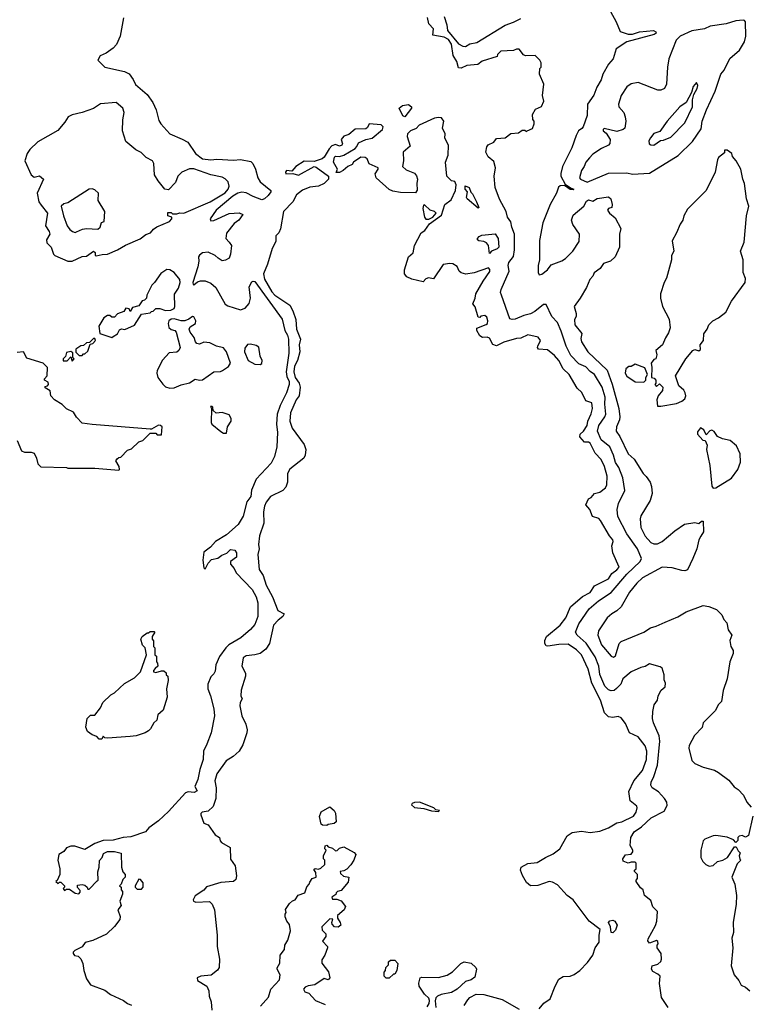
# Model space of a CAD drawing. Extents: x 1793424 to 1900092, y 321114 to 470632.
# Tile 177 of 256: x 1885014 to 1890171, y 383827 to 390781. Entities that reach past the tile are written whole.
import ezdxf

# ---------------------------------------------------------------- set-up
doc = ezdxf.new("R2010")
doc.units = 0

msp = doc.modelspace()

# ---------------------------------------------------------------- linework, layer by layer
at = {"layer": '0CON05XD'}
for points in [[(1885747.8, 390795), (1885723.6, 390665), (1885698.9, 390605), (1885675, 390580), (1885625.4, 390544.6), (1885583.8, 390525), (1885566.7, 390495), (1885615, 390446.2), (1885755, 390415.6), (1885787.6, 390397.6), (1885815, 390359.2), (1885832, 390322), (1885915, 390251.8), (1885954.6, 390195), (1885978.2, 390145), (1885997.7, 390067.7), (1886011.4, 390045), (1886075.3, 389975.3), (1886161.9, 389938.1), (1886201.9, 389915), (1886257.5, 389835), (1886305, 389798.8), (1886365, 389790), (1886406.1, 389796.1), (1886525, 389788.8), (1886575.6, 389794.4), (1886648.5, 389778.5), (1886661.4, 389765), (1886680, 389725), (1886696.7, 389665), (1886714, 389635), (1886788.8, 389575), (1886788.8, 389565), (1886769.8, 389540.2), (1886745, 389516.7), (1886725, 389509.6), (1886665, 389531.5), (1886615, 389558.9), (1886585, 389563.1), (1886555, 389555.5), (1886519.4, 389535), (1886402.5, 389435), (1886360, 389375), (1886365, 389360), (1886385, 389362.5), (1886495, 389412.5), (1886565, 389417.5), (1886590, 389405), (1886563.3, 389365), (1886528.8, 389341.2), (1886475, 389272.5), (1886471.2, 389235), (1886495, 389210), (1886510, 389185), (1886503.8, 389125), (1886495, 389097.5), (1886467.7, 389082.3), (1886445, 389078.8), (1886415.7, 389095.7), (1886395, 389116.2), (1886345, 389138), (1886305, 389133.3), (1886285, 389117.5), (1886277.5, 389105), (1886280, 389075), (1886272, 389035), (1886237.5, 388925), (1886240, 388910), (1886245, 388907.5), (1886270.8, 388929.2), (1886292.6, 388937.4), (1886325, 388935.4), (1886365, 388919.6), (1886400.1, 388890.1), (1886465, 388772.2), (1886485, 388759.1), (1886575, 388730.9), (1886606.9, 388743.1), (1886636.7, 388776.7), (1886645.5, 388814.5), (1886635.5, 388895), (1886655, 388929.4), (1886665, 388934.4), (1886675, 388931.1), (1886868.9, 388665), (1886888.9, 388585), (1886906.4, 388553.6), (1886913.3, 388525), (1886916.3, 388426.3), (1886896.5, 388295), (1886901.2, 388261.2), (1886918.2, 388225), (1886918.2, 388205), (1886898.6, 388145), (1886853.8, 388056.2), (1886833.3, 387995), (1886827.8, 387925), (1886835.6, 387865), (1886830.8, 387765), (1886813.9, 387696.1), (1886790.5, 387649.5), (1886685, 387536.7), (1886651.2, 387458.8), (1886646.6, 387413.4), (1886620, 387375), (1886594, 387275), (1886558.8, 387215), (1886475, 387143.3), (1886397.5, 387095), (1886362.5, 387055), (1886315, 387020), (1886309.2, 386965)], [(1889596.7, 383805), (1889550, 383875), (1889536.7, 383975), (1889540, 384025), (1889525, 384040), (1889488.3, 384058.3), (1889478.6, 384075), (1889485, 384100), (1889525, 384110), (1889545, 384130), (1889550, 384145), (1889547, 384187), (1889520, 384225), (1889520, 384245), (1889527.5, 384255), (1889525, 384270), (1889515, 384277.5), (1889465, 384260), (1889453.3, 384275), (1889455, 384290), (1889506.7, 384383.3), (1889517.5, 384415), (1889521.7, 384481.7), (1889490, 384515), (1889475, 384560), (1889430, 384595), (1889420, 384635), (1889400.7, 384650.7), (1889370, 384695), (1889370, 384705), (1889380, 384715), (1889380, 384745), (1889360, 384765), (1889360, 384775), (1889370, 384785), (1889370, 384825), (1889365, 384830), (1889335, 384830), (1889315, 384823.3), (1889278.3, 384838.3), (1889277.5, 384855), (1889295, 384882.5), (1889335, 384887.5), (1889347, 384903), (1889347.5, 384915), (1889328.3, 384948.3), (1889332.5, 385005), (1889357.5, 385045), (1889408.3, 385081.7), (1889476.7, 385145), (1889567.9, 385192.1), (1889589.2, 385230.8), (1889588, 385255), (1889571.1, 385281.1), (1889527.9, 385327.9), (1889483.3, 385355), (1889473.8, 385375), (1889476.2, 385395), (1889497.1, 385435), (1889522.9, 385515), (1889539.4, 385685), (1889533.2, 385723.2), (1889493.3, 385815), (1889487.5, 385845), (1889490, 385895), (1889498.3, 385941.7), (1889522.5, 385975), (1889527.5, 386005), (1889547.5, 386045), (1889575, 386070), (1889577.5, 386095), (1889568.3, 386118.3), (1889570, 386155), (1889555, 386200), (1889541.7, 386211.7), (1889465, 386232.5), (1889435, 386213.3), (1889405, 386206.2), (1889336.2, 386175), (1889278, 386125), (1889261.7, 386088.3), (1889232.7, 386057.3), (1889215, 386043.8), (1889195, 386040), (1889175, 386047.5), (1889149.4, 386075), (1889115.3, 386155.3), (1889106.4, 386215), (1889081.5, 386281.5), (1889017.6, 386377.6), (1888952.9, 386435), (1888941.9, 386455), (1888965.6, 386515), (1889039.1, 386620.9), (1889105, 386677.5), (1889194.2, 386735), (1889305, 386864.4), (1889399.2, 386955), (1889408, 386975), (1889379.4, 387045), (1889305, 387149.2), (1889242.2, 387272.2), (1889237.6, 387322.4), (1889246.7, 387363.3), (1889290, 387455), (1889277.1, 387545), (1889248.4, 387618.4), (1889223.9, 387653.9), (1889210.5, 387705), (1889184.4, 387764.4), (1889124.7, 387814.7), (1889098.9, 387875), (1889107.1, 387915), (1889150, 387975), (1889156.7, 387995), (1889149.6, 388065), (1889152.9, 388115), (1889131.2, 388185), (1889076.9, 388275), (1889045, 388295.5), (1889015, 388330), (1888965, 388350.6), (1888908.9, 388408.9), (1888876.9, 388475), (1888842.1, 388582.1), (1888815, 388642), (1888774.2, 388685), (1888735, 388770), (1888715, 388768.8), (1888655, 388719.2), (1888625, 388702.9), (1888577.6, 388692.4), (1888515, 388666), (1888495, 388663.8), (1888479.3, 388669.3), (1888418.6, 388835), (1888412.9, 388855), (1888415.8, 388875), (1888472.7, 389005), (1888466.9, 389045), (1888470, 389065), (1888505, 389107.5), (1888511.8, 389155), (1888511.8, 389265), (1888492.2, 389315), (1888484.3, 389354.3), (1888462.5, 389385), (1888452.9, 389425), (1888405, 389512.5), (1888374.2, 389595), (1888367.1, 389675), (1888376.2, 389735), (1888365, 389780), (1888325, 389813.3), (1888308.8, 389845), (1888316.1, 389883.9), (1888325, 389896.7), (1888365, 389916.7), (1888385, 389942.5), (1888445, 389946.2), (1888485, 389976.7), (1888539.3, 389980.7), (1888565, 390000), (1888585, 390000), (1888595, 389990), (1888600, 389995), (1888638.3, 390011.7), (1888650, 390045), (1888650, 390065), (1888640, 390075), (1888638.3, 390111.7), (1888660.7, 390149.3), (1888703, 390167), (1888717.5, 390205), (1888710, 390245), (1888717.5, 390325), (1888687.5, 390395), (1888690, 390435), (1888700, 390445), (1888700, 390475), (1888690, 390495), (1888657, 390527), (1888590, 390525), (1888573.6, 390533.6), (1888545, 390572.5), (1888525, 390572.5), (1888505, 390562.5), (1888415, 390557.5), (1888390, 390535), (1888388.3, 390521.7), (1888282.1, 390487.9), (1888252.5, 390465), (1888173.9, 390456.1), (1888135, 390437.5), (1888115, 390440), (1888104, 390485), (1888078.8, 390528.8), (1888065, 390608.6), (1888045, 390641.3), (1888015, 390656.2), (1887935, 390672.5), (1887937.5, 390715), (1887905, 390751.2), (1887897.2, 390797.2)], [(1888014.4, 390804.4), (1888033.1, 390745), (1888038.1, 390705), (1888115, 390609.2), (1888145, 390593.5), (1888165, 390590.6), (1888195, 390610), (1888245, 390620.6), (1888445, 390741.4), (1888505, 390762.9), (1888555, 390790)], [(1889189.1, 390839.1), (1889228.6, 390765), (1889257.5, 390697.5), (1889315, 390679.6), (1889345, 390678), (1889394.2, 390695.8), (1889493.9, 390703.9), (1889510, 390695), (1889513.3, 390685), (1889497.5, 390675), (1889305, 390624.7), (1889228.8, 390575), (1889208.8, 390505), (1889175, 390466.7), (1889136, 390395), (1889123.8, 390355), (1889093.3, 390305), (1889071.2, 390248.8), (1889026.7, 390185), (1889023.8, 390105), (1888996.7, 390025), (1888987.1, 390012.9), (1888963.8, 389995), (1888946.6, 389963.4), (1888917.5, 389875), (1888850.6, 389745), (1888838.2, 389695), (1888838.5, 389675), (1888869.3, 389619.3), (1888910.5, 389590.5), (1888930, 389585), (1888925, 389580), (1888905, 389582), (1888865, 389610), (1888835, 389607.8), (1888822.1, 389597.9), (1888808.8, 389555), (1888764.1, 389475.9), (1888712.1, 389345), (1888688.3, 389221.7), (1888686.7, 389085), (1888677.5, 389045), (1888677.5, 388995), (1888685, 388980), (1888705, 388983.3), (1888745, 389013.3), (1888771.2, 389048.8), (1888845, 389078), (1888871.2, 389095), (1888923.4, 389146.6), (1888968.8, 389215), (1888971.2, 389265), (1888924, 389335), (1888914.2, 389365), (1888925, 389400), (1889001.2, 389465), (1889020.7, 389499.3), (1889035, 389507.5), (1889065, 389500), (1889095, 389517.5), (1889175, 389530), (1889192.5, 389515), (1889202.5, 389475), (1889200, 389455), (1889175, 389447.5), (1889167.5, 389435), (1889182.5, 389415), (1889222.3, 389382.3), (1889262.5, 389305), (1889253.3, 389265), (1889253.3, 389175), (1889222.5, 389105), (1889190, 389075), (1889140.7, 389059.3), (1889116.4, 389023.6), (1889075, 388992.5), (1889065, 388970), (1889043.8, 388946.2), (1889020.7, 388889.3), (1888976.1, 388813.9), (1888933.3, 388755), (1888946.7, 388705), (1888946.2, 388685), (1888936.2, 388663.8), (1888936.4, 388625), (1888986.2, 388565), (1888981.1, 388528.9), (1888985.6, 388505), (1889029.2, 388435), (1889165.5, 388305), (1889202.5, 388207.5), (1889249.1, 388035), (1889256.5, 387975), (1889254.4, 387955), (1889232.5, 387905), (1889230, 387875), (1889256.2, 387836.2), (1889315, 387713.8), (1889356.8, 387676.8), (1889420, 387575), (1889442.5, 387555), (1889470, 387515), (1889478.8, 387485), (1889483.8, 387435), (1889471.2, 387385), (1889405, 387276.7), (1889399.2, 387255), (1889404.3, 387195), (1889435, 387133.8), (1889475, 387088), (1889495, 387079.2), (1889521.2, 387078.8), (1889555, 387096), (1889645, 387171.2), (1889713, 387217), (1889785, 387230), (1889815, 387222.5), (1889831.7, 387238.3), (1889845, 387240), (1889846.2, 387165), (1889827.1, 387132.9)], [(1889025, 389632.5), (1889175, 389697.1), (1889305, 389699.4), (1889345, 389690.8), (1889464.3, 389695.7), (1889667.8, 389822.2), (1889768.5, 389921.5), (1889830, 390010), (1889837.5, 390065), (1889867.1, 390145), (1889930, 390275), (1889970.6, 390395), (1889992.5, 390425), (1890034.2, 390505.8), (1890102.5, 390565), (1890136.4, 390623.6), (1890146.2, 390665), (1890144, 390765), (1890136.7, 390775), (1890126.9, 390776.9), (1890075, 390773.3), (1890008.1, 390751.9), (1889895, 390734.8), (1889855, 390715.2), (1889765, 390702.6), (1889681.4, 390665), (1889653.3, 390635), (1889602, 390505), (1889592, 390445), (1889586.2, 390325), (1889572.5, 390295), (1889545, 390283.3), (1889525, 390283.8), (1889385, 390336.7), (1889335, 390326.7), (1889305, 390306.2), (1889266.2, 390245), (1889246, 390185), (1889248.8, 390165), (1889284, 390125), (1889294, 390095), (1889298, 390065), (1889292, 390015), (1889280, 390005), (1889235, 389990), (1889145, 390013.3), (1889136.7, 390005), (1889138.8, 389995), (1889158.6, 389978.6), (1889188, 389935), (1889184.2, 389905.8), (1889175, 389894), (1889125, 389870.8), (1889065, 389831.2), (1889041.2, 389805), (1889014.2, 389775), (1889004.2, 389745), (1888984.2, 389715), (1888970.8, 389665), (1888978.8, 389655), (1889025, 389632.5)], [(1889495, 389894.2), (1889543, 389927), (1889565, 389930), (1889615, 389952), (1889715, 390053.3), (1889769.2, 390165), (1889770, 390215), (1889778.3, 390251.7), (1889802.5, 390295), (1889806.7, 390315), (1889798.3, 390338.3), (1889775, 390310), (1889762.5, 390267.5), (1889723.3, 390195), (1889680, 390165), (1889590, 390065), (1889539.3, 389990.7), (1889495, 389977.5), (1889472.7, 389947.3), (1889461.2, 389925), (1889463.8, 389905), (1889475, 389896.2), (1889495, 389894.2)], [(1885385, 389074.6), (1885455, 389108), (1885485, 389110), (1885535, 389146.7), (1885547, 389137), (1885548.3, 389118.3), (1885555, 389112.5), (1885596.4, 389123.6), (1885635, 389126), (1885705, 389154.4), (1885762, 389188), (1885865, 389234.3), (1885905, 389263.3), (1885937.5, 389275), (1885958.8, 389301.2), (1885983, 389317), (1886072.5, 389355), (1886090, 389375), (1886090, 389385), (1886060, 389395), (1886061.7, 389418.3), (1886085, 389420), (1886095, 389410), (1886125, 389410), (1886145, 389417.5), (1886175, 389413.3), (1886360.8, 389495), (1886465, 389557.8), (1886486.9, 389585), (1886494, 389605), (1886486.7, 389635), (1886465, 389656.7), (1886445, 389668.8), (1886365.9, 389685.9), (1886245, 389727.5), (1886215, 389727.5), (1886160, 389705), (1886132.5, 389675), (1886115, 389630), (1886065, 389580), (1886040, 389585), (1885991.7, 389641.7), (1885967.5, 389685), (1885962.5, 389765), (1885952.5, 389785), (1885907, 389807), (1885873, 389843), (1885835, 389862.5), (1885765, 389920), (1885740, 389995), (1885743, 390073), (1885753.3, 390125), (1885742.5, 390155), (1885695, 390196.7), (1885585, 390186.2), (1885535.8, 390154.2), (1885455.8, 390124.2), (1885385, 390109.2), (1885356.2, 390095), (1885333, 390057), (1885282.7, 389997.3), (1885141.7, 389918.3), (1885085, 389863.3), (1885066.2, 389835), (1885050, 389785), (1885094.2, 389684.2), (1885115, 389668.8), (1885155, 389677.5), (1885183.3, 389655), (1885138.1, 389555), (1885150, 389495), (1885165, 389470), (1885209.4, 389415), (1885196.7, 389325), (1885222.5, 389285), (1885226.4, 389265), (1885204.3, 389225), (1885204.6, 389204.6), (1885235.8, 389175), (1885252.9, 389125), (1885262.5, 389115), (1885355, 389075.4), (1885385, 389074.6)], [(1887735, 390093.8), (1887721.7, 390101.7), (1887695.8, 390155), (1887720, 390175), (1887762.3, 390182.3), (1887782.5, 390165), (1887782.5, 390155), (1887735, 390093.8)], [(1888290, 388935), (1888337, 389003), (1888337, 389017), (1888328.3, 389028.3), (1888225, 388993.3), (1888166.4, 388983.6), (1888133.9, 388993.9), (1888120, 389005), (1888105, 389036.7), (1888075, 389056.2), (1888055, 389060), (1888007, 389053), (1887938.3, 388951.7), (1887903, 388957), (1887885, 388950), (1887865, 388930), (1887785, 388947.5), (1887750, 388965), (1887732.5, 388985), (1887733.8, 389015), (1887762.5, 389105), (1887793.8, 389135), (1887804, 389185), (1887852.5, 389275), (1887878.3, 389291.7), (1887910.7, 389339.3), (1887995, 389400), (1888018.8, 389475), (1888062.5, 389507.5), (1888093.3, 389575), (1888100, 389615), (1888088.3, 389638.3), (1888065, 389642.5), (1888032.5, 389675), (1888023.8, 389775), (1888042.5, 389825), (1888045.3, 389895), (1888018.8, 389945), (1888021.1, 389975), (1888001.1, 390015), (1888012.5, 390065), (1887995, 390086.7), (1887975, 390090), (1887945, 390086.4), (1887837.1, 390035), (1887815, 390013.1), (1887775, 389995.5), (1887754.5, 389975), (1887752.7, 389955), (1887773, 389887), (1887723.3, 389845), (1887726, 389785), (1887718.8, 389745), (1887745, 389721.2), (1887805, 389696.7), (1887817.7, 389677.7), (1887826.7, 389655), (1887820, 389625), (1887823, 389577), (1887811.7, 389558.3), (1887705, 389560), (1887650.7, 389570.7), (1887625, 389582.5), (1887532.5, 389665), (1887527, 389693), (1887547.5, 389725), (1887547.5, 389735), (1887483.6, 389763.6), (1887469.2, 389799.2), (1887456.6, 389806.6), (1887425, 389808.8), (1887374, 389775), (1887363, 389757), (1887332.9, 389745), (1887300, 389715), (1887275, 389701.2), (1887250.7, 389700.7), (1887260.8, 389725), (1887231.1, 389775), (1887239.2, 389810.8), (1887245, 389816.7), (1887275.4, 389815.4), (1887304.3, 389825), (1887385, 389871.6), (1887395.7, 389884.3), (1887409.7, 389910.3), (1887460, 389935), (1887505, 389943.5), (1887577.5, 390005), (1887582.5, 390025), (1887567.7, 390037.7), (1887485, 390045.4), (1887471.5, 390018.5), (1887460.2, 390009.8), (1887385, 390007.3), (1887341, 389969), (1887305, 389959.1), (1887286.2, 389935), (1887296, 389905), (1887290.9, 389895), (1887275, 389888), (1887245, 389899.1), (1887220.5, 389889.5), (1887200.2, 389869.8), (1887165, 389810), (1887152, 389798), (1887095, 389780), (1887025, 389782.1), (1886965, 389743.1), (1886937.9, 389712.1), (1886900, 389715), (1886892.2, 389705), (1886895, 389692.5), (1886945, 389693.5), (1886985, 389682.1), (1887095, 389744.4), (1887109.5, 389739.5), (1887197.5, 389675), (1887196.2, 389655), (1887166.7, 389625), (1887125, 389604.2), (1887065, 389597.1), (1887013.9, 389576.1), (1886971.1, 389545), (1886945.4, 389494.6), (1886879.5, 389425), (1886857.3, 389302.7), (1886845, 389276.2), (1886823.3, 389255), (1886824, 389215), (1886798, 389165), (1886765.6, 389055), (1886737.7, 388985), (1886745, 388949.2), (1886795, 388858.9), (1886818.1, 388835), (1886923.7, 388763.7), (1886945, 388723.8), (1886964.6, 388664.6), (1886971.2, 388595), (1886998.9, 388525), (1886990, 388485), (1886993.5, 388435), (1886977.5, 388375), (1886956.2, 388335), (1886952.1, 388295), (1886961.9, 388255), (1886988.5, 388215), (1886995.5, 388185), (1886988.5, 388125), (1886968.9, 388095), (1886927.5, 388005), (1886922.5, 387945), (1886938.9, 387895), (1887025, 387781.2), (1887035.5, 387745), (1887032.2, 387705), (1887021.1, 387685), (1886923, 387607), (1886907.3, 387575), (1886905.6, 387514.4), (1886895, 387480), (1886874.1, 387455.9), (1886785.7, 387414.3), (1886756.6, 387373.4), (1886744.4, 387345), (1886738, 387305), (1886740, 387225), (1886708.6, 387135), (1886702.5, 387075), (1886706, 387045), (1886696.1, 387003.9), (1886707.1, 386897.1), (1886735.9, 386855.9), (1886755, 386786.7), (1886801.4, 386705), (1886839.1, 386609.1), (1886882, 386585), (1886874.2, 386565), (1886840.2, 386539.8), (1886808, 386505), (1886778.8, 386375), (1886753.3, 386335), (1886714.4, 386305.6), (1886675, 386294.4), (1886615, 386289.2), (1886594.4, 386275), (1886584.5, 386215), (1886609.4, 386165), (1886610.6, 386145), (1886578.5, 386045), (1886576.5, 386006.5), (1886586.7, 385985), (1886572.2, 385957.8), (1886570, 385935), (1886583.5, 385863.5), (1886611.2, 385805), (1886621.2, 385765), (1886618.8, 385745), (1886590.3, 385659.7), (1886565.8, 385615), (1886522.4, 385577.6), (1886472.4, 385547.6), (1886407.5, 385455), (1886392.7, 385405), (1886403, 385355), (1886399.3, 385280.7), (1886380.4, 385225), (1886345, 385191.8), (1886304, 385185), (1886294.3, 385175), (1886294.3, 385165), (1886316.2, 385106.2), (1886345, 385094.4), (1886395.1, 385025.1), (1886425.8, 385005.8), (1886431.9, 384981.9), (1886441.1, 384971.1), (1886502.1, 384935), (1886502.8, 384852.8), (1886536.8, 384805), (1886545.4, 384735), (1886540.7, 384709.3), (1886525, 384694), (1886435, 384687.5), (1886335, 384657.5), (1886316.4, 384633.6), (1886255, 384592.5), (1886240, 384565), (1886242.5, 384555), (1886259.5, 384549.5), (1886355, 384554.4), (1886374.5, 384535), (1886390.4, 384495), (1886410.4, 384315), (1886410.3, 384235), (1886426.9, 384145), (1886422.8, 384087.2), (1886411.9, 384068.1), (1886367.2, 384032.8), (1886294.1, 384025.9), (1886267.5, 384015), (1886270, 383995), (1886336.4, 383956.4), (1886351.7, 383921.7), (1886352.5, 383885), (1886367.5, 383845), (1886372.5, 383785)], [(1889521.7, 388051.7), (1889545, 388052.5), (1889655, 388070), (1889693.6, 388086.4), (1889716.1, 388103.9), (1889722.5, 388125), (1889717.5, 388145), (1889707.5, 388165), (1889672.5, 388195), (1889650, 388265), (1889722.5, 388385), (1889772.5, 388445), (1889785, 388452.5), (1889815, 388443.3), (1889825, 388452.5), (1889822.5, 388485), (1889848, 388515), (1889848.3, 388561.7), (1889873.3, 388595), (1889883.8, 388625), (1889913.3, 388655), (1889954, 388676), (1890003.9, 388716.1), (1890045, 388793.3), (1890142.5, 388925), (1890143, 388953), (1890126.7, 388995), (1890127.5, 389085), (1890108.8, 389145), (1890135, 389210), (1890152, 389395), (1890167.5, 389465), (1890150, 389515), (1890135.8, 389625), (1890124.2, 389655), (1890111.2, 389725), (1890077.5, 389785), (1890052.5, 389815), (1890047.5, 389835), (1890015, 389860), (1889995, 389860), (1889995, 389840), (1889953.6, 389806.4), (1889945, 389790), (1889928.8, 389705), (1889866.2, 389575), (1889735, 389442.5), (1889707.5, 389395), (1889700, 389365), (1889682.3, 389337.7), (1889656.7, 389275), (1889625, 389220), (1889637.5, 389145), (1889620, 389115), (1889620, 389085), (1889586.2, 388955), (1889568.8, 388925), (1889543.3, 388845), (1889543.3, 388815), (1889556.7, 388755), (1889603.3, 388665), (1889612.5, 388605), (1889600.7, 388569.3), (1889577.5, 388535), (1889557.5, 388485), (1889510, 388445), (1889517.5, 388415), (1889510, 388385), (1889495, 388380), (1889477.5, 388355), (1889482.5, 388325), (1889480, 388255), (1889498.3, 388248.3), (1889510, 388235), (1889510, 388215), (1889502.5, 388205), (1889515, 388190), (1889535, 388210), (1889555, 388190), (1889560, 388185), (1889557, 388163), (1889527.5, 388125), (1889517.5, 388095), (1889521.7, 388051.7)], [(1888255, 389450), (1888177.5, 389515), (1888172.5, 389525), (1888180, 389565), (1888163, 389583), (1888161.7, 389608.3), (1888190, 389595), (1888201.7, 389561.7), (1888215, 389550), (1888243.3, 389495), (1888260, 389455), (1888255, 389450)], [(1885405, 389278.8), (1885415, 389282), (1885457.9, 389302.1), (1885485, 389307.1), (1885565, 389301.2), (1885582.5, 389315), (1885591.7, 389348.3), (1885610, 389355), (1885616.7, 389425), (1885567.5, 389505), (1885570, 389555), (1885545, 389578), (1885525, 389585.8), (1885505, 389583.8), (1885355, 389486.7), (1885325, 389480), (1885306.7, 389463.3), (1885322.5, 389395), (1885350, 389325), (1885368.3, 389298.3), (1885387.5, 389285), (1885405, 389278.8)], [(1887905, 389372.5), (1887933, 389387), (1887957.5, 389415), (1887946.1, 389426.1), (1887915, 389436.7), (1887875, 389472.5), (1887868.3, 389471.7), (1887863.6, 389446.4), (1887876.1, 389386.1), (1887885, 389372.5), (1887905, 389372.5)], [(1888335, 389130), (1888326.2, 389185), (1888313.9, 389203.9), (1888295, 389213.3), (1888258.3, 389218.3), (1888250, 389225), (1888250, 389235), (1888260.7, 389249.3), (1888280.7, 389259.3), (1888375, 389267.5), (1888395.8, 389235), (1888400, 389175), (1888388.1, 389161.9), (1888347.5, 389145), (1888335, 389130)], [(1885665, 388537.5), (1885675, 388542.5), (1885705, 388562.5), (1885720, 388590), (1885733, 388597), (1885756.4, 388593.6), (1885825, 388622.5), (1885875, 388700), (1885935, 388710), (1885945, 388720), (1885958.3, 388721.7), (1885975, 388740), (1886005, 388740), (1886045, 388727.5), (1886081.7, 388728.3), (1886105, 388740), (1886110, 388755), (1886108.3, 388841.7), (1886135.5, 388885), (1886147.8, 388925), (1886145, 388946.2), (1886105, 388996), (1886075, 389013.3), (1886055, 389017.5), (1886010.7, 388989.3), (1885967.5, 388925), (1885947.5, 388905), (1885912.5, 388835), (1885910, 388815), (1885895, 388800), (1885880, 388795), (1885855, 388760), (1885811.7, 388748.3), (1885795, 388720), (1885788.3, 388738.3), (1885765, 388742.5), (1885749.3, 388720.7), (1885705, 388702.5), (1885685, 388680), (1885665, 388680), (1885651.7, 388691.7), (1885635, 388692.5), (1885607.5, 388675), (1885573, 388617), (1885580, 388565), (1885665, 388537.5)], [(1888685, 383796.2), (1888718.8, 383835), (1888764.2, 383865), (1888798.6, 383955), (1888825, 384004.2), (1888855, 384022.9), (1888905, 384025.6), (1888933.1, 384036.9), (1888973.8, 384066.2), (1889026.6, 384123.4), (1889065.5, 384174.5), (1889081.2, 384225), (1889110.6, 384265), (1889109.2, 384315), (1889115.8, 384355), (1889038.9, 384415), (1888925, 384564.4), (1888883.1, 384595), (1888815, 384671.1), (1888779.4, 384689.4), (1888755, 384694.4), (1888675, 384665.6), (1888623.1, 384663.1), (1888595, 384688), (1888566.9, 384736.9), (1888553.3, 384775), (1888559.4, 384795), (1888605, 384821.8), (1888670.9, 384829.1), (1888730.8, 384865), (1888785, 384888.8), (1888832.1, 384925), (1888884, 385016), (1888918.6, 385041.4), (1888985, 385050.8), (1889045, 385040), (1889115, 385050.4), (1889175.6, 385074.4), (1889235, 385108.9), (1889268.8, 385115), (1889351.2, 385155), (1889372, 385185), (1889378, 385215), (1889375, 385226.2), (1889328.1, 385265), (1889319.6, 385330.4), (1889355.6, 385405), (1889415, 385477.5), (1889444.4, 385555), (1889447.3, 385615), (1889433.8, 385653.8), (1889385, 385715.6), (1889324.6, 385744.6), (1889295, 385811.2), (1889265, 385851.2), (1889245, 385860), (1889205, 385853.1), (1889176.4, 385856.4), (1889146.5, 385885), (1889119.1, 385975), (1889058.5, 386095), (1889032.5, 386195), (1888985.8, 386295), (1888949.9, 386329.9), (1888890, 386370), (1888825, 386369.1), (1888746.9, 386356.9), (1888735, 386360), (1888726, 386375), (1888725.9, 386395.9), (1888737.5, 386425), (1888835, 386504.3), (1888873, 386557), (1888907.1, 386635), (1888992.7, 386707.3), (1889045, 386734.4), (1889077.4, 386782.6), (1889175, 386832.9), (1889200, 386870), (1889234.2, 386895), (1889250, 386915), (1889205.8, 387015), (1889198, 387065), (1889209.2, 387095), (1889206.8, 387106.8), (1889182, 387135), (1889120, 387245), (1889107.1, 387257.1), (1889063.2, 387273.2), (1889042.8, 387322.8), (1889014.3, 387355), (1889035, 387397.5), (1889054, 387406), (1889075.8, 387434.2), (1889115, 387443.3), (1889154.2, 387475.8), (1889164.1, 387495.9), (1889165, 387557.5), (1889146.7, 387625), (1889124.3, 387675), (1889080.2, 387720.2), (1889045, 387790), (1889035, 387797.5), (1889005, 387797.1), (1888972, 387835), (1888976, 387854), (1889000, 387875), (1889025.6, 387914.4), (1889029.4, 387945), (1889052.2, 387997.8), (1889061.4, 388035), (1889058, 388075), (1889015, 388090), (1888988.1, 388148.1), (1888955, 388178.1), (1888896.7, 388275), (1888855.7, 388315.7), (1888825.6, 388375), (1888795, 388410), (1888745, 388449.2), (1888681.2, 388455), (1888673.8, 388465), (1888676, 388475), (1888696, 388515), (1888679.1, 388539.1), (1888605, 388555.6), (1888555, 388531.5), (1888525, 388529.6), (1888435, 388502.5), (1888385, 388478), (1888357.1, 388487.1), (1888335, 388531.2), (1888317.7, 388537.7), (1888285, 388537.1), (1888265, 388548), (1888245.7, 388585), (1888245, 388602.5), (1888312, 388628), (1888320, 388635), (1888323.8, 388655), (1888315, 388680), (1888301.7, 388691.7), (1888273.8, 388686.2), (1888265, 388677.5), (1888255, 388680), (1888232, 388752), (1888217.5, 388775), (1888233.3, 388815), (1888236.7, 388845), (1888290, 388935)], [(1886075, 388177.5), (1886105, 388181.4), (1886155, 388202.9), (1886214.4, 388215.6), (1886255, 388242.5), (1886285, 388234.4), (1886305, 388238.2), (1886385, 388294.6), (1886433.3, 388296.7), (1886447, 388303), (1886488.8, 388331.2), (1886503.5, 388355), (1886475, 388436.2), (1886455, 388464.2), (1886405, 388474.2), (1886358.3, 388498.3), (1886315, 388502.2), (1886285, 388488.2), (1886265.7, 388495), (1886256.9, 388505), (1886246.3, 388536.3), (1886217.9, 388575), (1886210.9, 388595), (1886219.1, 388610.9), (1886256.9, 388635), (1886258.2, 388655), (1886245, 388681.2), (1886234.2, 388685.8), (1886208.8, 388665), (1886180, 388655), (1886155, 388653.1), (1886105, 388668.8), (1886084.1, 388665.9), (1886068.8, 388655), (1886064.2, 388635), (1886068.1, 388608.1), (1886083.5, 388593.5), (1886110, 388585), (1886120.8, 388575), (1886147.5, 388465), (1886138.5, 388445), (1886125, 388433.8), (1886071.1, 388428.9), (1886023.9, 388376.1), (1885986.6, 388303.4), (1885982.9, 388285), (1885990.8, 388255), (1886025, 388206.2), (1886045, 388188), (1886075, 388177.5)], [(1885455, 388410), (1885465, 388420), (1885475, 388420), (1885495, 388440), (1885511.7, 388488.3), (1885530, 388495), (1885550, 388515), (1885545, 388530), (1885535, 388530), (1885508.3, 388501.7), (1885485, 388497.5), (1885465, 388480), (1885445, 388477.5), (1885410, 388455), (1885411.7, 388431.7), (1885435, 388410), (1885455, 388410)], [(1885715, 387600), (1885720, 387605), (1885717.5, 387625), (1885692.5, 387665), (1885701.7, 387678.3), (1885715, 387690), (1885728.3, 387691.7), (1885775, 387740), (1885805, 387750), (1885855, 387800), (1885885, 387810), (1885935, 387860), (1885975, 387860), (1885985, 387850), (1886015, 387850), (1886020, 387905), (1886010, 387915), (1885995, 387917.5), (1885945, 387890), (1885935, 387890), (1885525, 387922.2), (1885455, 387932.5), (1885415, 387973.8), (1885395, 388010), (1885345, 388033.3), (1885315, 388064), (1885260, 388095), (1885233.3, 388125), (1885229.4, 388159.4), (1885195, 388180), (1885195, 388190), (1885210, 388195), (1885217.5, 388205), (1885215, 388220), (1885190, 388235), (1885190, 388245), (1885207.5, 388265), (1885210, 388325), (1885180, 388355), (1885065, 388390), (1885040, 388435), (1884995, 388430)], [(1885385, 388370), (1885400, 388385), (1885390, 388395), (1885388.3, 388428.3), (1885375, 388437.5), (1885345, 388430), (1885338.3, 388401.7), (1885320, 388385), (1885321.7, 388371.7), (1885348.3, 388371.7), (1885375, 388400), (1885385, 388370)], [(1886713.4, 388346.6), (1886725, 388352.5), (1886728.2, 388375), (1886712.5, 388405), (1886705, 388467.5), (1886685, 388480), (1886645, 388490), (1886625, 388487.5), (1886605, 388460), (1886603.9, 388436.1), (1886629.2, 388375), (1886675, 388349.1), (1886713.4, 388346.6)], [(1889425, 388220), (1889440, 388235), (1889440, 388255), (1889450, 388275), (1889433, 388323), (1889365, 388347.5), (1889335, 388332.5), (1889318.3, 388331.7), (1889297.5, 388315), (1889293.3, 388285), (1889305, 388263.3), (1889363, 388223), (1889425, 388220)], [(1886475, 387860), (1886482.5, 387905), (1886507.5, 387945), (1886507.5, 387965), (1886495, 387990), (1886445, 388007.5), (1886403, 388003), (1886381.7, 388021.7), (1886380, 388045), (1886375, 388050), (1886361.7, 388048.3), (1886370, 388035), (1886367.5, 387935), (1886372.5, 387925), (1886435, 387872.5), (1886455, 387860), (1886475, 387860)], [(1889915, 387472), (1889935, 387474.2), (1890045, 387544), (1890090, 387605), (1890109.4, 387655), (1890106.7, 387715), (1890081.3, 387771.3), (1890035, 387808.6), (1889981.2, 387821.2), (1889946.4, 387836.4), (1889923, 387873), (1889905, 387882.5), (1889891.7, 387878.3), (1889865, 387850), (1889850, 387885), (1889825, 387897.5), (1889805, 387870), (1889803.9, 387853.9), (1889841.7, 387811.7), (1889858.3, 387808.3), (1889872.5, 387775), (1889868.8, 387745), (1889892, 387632), (1889905, 387487.5), (1889915, 387472)], [(1884995, 387810), (1885027, 387737), (1885047, 387727), (1885095, 387726.7), (1885115, 387720), (1885132.5, 387685), (1885143, 387643), (1885163, 387623), (1885345, 387617.5), (1885355, 387612.5), (1885545, 387612.5), (1885715, 387600)], [(1889827.1, 387132.9), (1889813, 387107), (1889798.8, 387045), (1889772, 386975), (1889735, 386896.7), (1889715, 386888.8), (1889695, 386890), (1889625, 386910.8), (1889555, 386914.3), (1889415, 386840), (1889375, 386802.5), (1889325, 386737.5), (1889265, 386634.2), (1889235, 386605.7), (1889198.8, 386585), (1889165, 386556.2), (1889103.8, 386465), (1889100, 386435), (1889125.7, 386365), (1889193.8, 386285), (1889210.7, 386279.3), (1889225, 386287.5), (1889251.2, 386375), (1889265, 386390), (1889424.3, 386455.7), (1889473.2, 386486.8), (1889513, 386497), (1889576.7, 386526.7), (1889665, 386564.2), (1889725, 386598), (1889845, 386643.3), (1889885, 386636.7), (1889940, 386615), (1889977.3, 386577.3), (1889991.2, 386545), (1890011.7, 386521.7), (1890022.3, 386472.3), (1890046.2, 386435), (1890033.6, 386396.4), (1890041.2, 386355), (1890056.1, 386326.1), (1890056.2, 386305), (1890033.3, 386245), (1890013.3, 386125), (1889987.1, 386042.9), (1889973.9, 385966.1), (1889953.3, 385945), (1889929.5, 385900.5), (1889844, 385815), (1889837.7, 385782.3), (1889783.3, 385725), (1889746.7, 385655), (1889743.3, 385635), (1889765, 385550), (1889785, 385527.5), (1889845, 385502.5), (1889925, 385480), (1889952.5, 385465), (1890025, 385410), (1890064.1, 385364.1), (1890092.5, 385345), (1890130, 385305), (1890153.3, 385255), (1890185, 385220)], [(1886309.2, 386965), (1886315, 386910), (1886325, 386900), (1886346.8, 386943.2), (1886370.6, 386969.4), (1886415, 386977.1), (1886442, 386998), (1886476.8, 387013.2), (1886505, 387039.1), (1886535, 387033.5), (1886545.8, 387015.8), (1886545.5, 386985), (1886504.7, 386955.3), (1886503.2, 386935), (1886528.6, 386905), (1886544.4, 386874.4), (1886657.6, 386757.6), (1886685.6, 386705), (1886696.8, 386663.2), (1886696.7, 386565), (1886675, 386508.8), (1886645, 386474), (1886576, 386415), (1886493, 386367), (1886470, 386345), (1886426.4, 386283.6), (1886400, 386225), (1886395, 386180), (1886385, 386160), (1886365, 386140), (1886343, 386087), (1886342.5, 386055), (1886362.5, 386005), (1886386.7, 385915), (1886390, 385865), (1886366.1, 385743.9), (1886336, 385664), (1886313.9, 385616.1), (1886310, 385555), (1886286.2, 385485), (1886273.3, 385415), (1886252.5, 385365), (1886267.5, 385335), (1886245.9, 385324.1), (1886205, 385326.7), (1886185, 385320), (1886065, 385190), (1885995, 385123.3), (1885926.1, 385073.9), (1885902.5, 385045), (1885799.7, 385010.3), (1885745, 385005.6), (1885675, 384987.1), (1885605, 384983.8), (1885545, 384963.3), (1885475, 384920), (1885403, 384943), (1885375, 384943.3), (1885345, 384932.5), (1885325, 384907.5), (1885290, 384885), (1885282.5, 384845), (1885297.5, 384785), (1885297.5, 384745), (1885278.3, 384701.7), (1885270, 384695), (1885285, 384680), (1885295, 384690), (1885305, 384690), (1885330, 384665), (1885330, 384655), (1885320, 384645), (1885331.7, 384631.7), (1885345, 384640), (1885365, 384640), (1885405, 384612.5), (1885431.7, 384608.3), (1885441.7, 384618.3), (1885441.7, 384631.7), (1885421.7, 384651.7), (1885421.7, 384668.3), (1885455, 384672.5), (1885475, 384667.5), (1885490, 384655), (1885495, 384640), (1885505, 384640), (1885561.7, 384698.3), (1885567.5, 384705), (1885567, 384763), (1885576.7, 384795), (1885577, 384843), (1885597.5, 384865), (1885607, 384893), (1885633.6, 384906.4), (1885685, 384907.5), (1885730, 384895), (1885732.5, 384795), (1885743, 384763), (1885760, 384745), (1885760, 384725), (1885741.7, 384708.3), (1885730, 384675), (1885720, 384665), (1885730, 384655), (1885730, 384635), (1885740, 384625), (1885740, 384605), (1885722.5, 384555), (1885730, 384525), (1885707.5, 384495), (1885723, 384447), (1885721.2, 384425), (1885685, 384376.7), (1885627.9, 384322.1), (1885531.7, 384278.3), (1885476.4, 384263.6), (1885455, 384232.5), (1885403.9, 384206.1), (1885392.5, 384195), (1885392.5, 384185), (1885401.7, 384171.7), (1885426.1, 384166.1), (1885445, 384147.5), (1885461.2, 384115), (1885468, 384065), (1885486.1, 384006.1), (1885513.3, 383965), (1885615, 383928), (1885655, 383896.2), (1885747.5, 383855), (1885775, 383833.8), (1885805, 383821.2)], [(1885595, 385700), (1885575, 385700), (1885558.3, 385718.3), (1885525, 385730), (1885492.5, 385755), (1885482.5, 385785), (1885490, 385845), (1885515, 385870), (1885545, 385870), (1885585, 385920), (1885601.7, 385958.3), (1885657, 386013), (1885685, 386027.5), (1885755, 386092.5), (1885825, 386132.5), (1885867.5, 386175), (1885910, 386295), (1885900, 386345), (1885883, 386363), (1885870, 386405), (1885880, 386425), (1885915, 386450), (1885925, 386450), (1885935, 386460), (1885965, 386460), (1885970, 386455), (1885950, 386425), (1885950, 386405), (1885960, 386395), (1885960, 386355), (1885970, 386345), (1885970, 386295), (1885980, 386285), (1885980, 386245), (1885987, 386237), (1885990, 386215), (1885970.7, 386199.3), (1885960, 386185), (1885960, 386175), (1885975, 386170), (1886015, 386182.5), (1886031.7, 386181.7), (1886048.3, 386168.3), (1886050, 386155), (1886060, 386145), (1886062.5, 386115), (1886052.5, 386055), (1886057, 385997), (1886027.5, 385905), (1885989.3, 385870.7), (1885982.5, 385835), (1885962.5, 385815), (1885938.3, 385771.7), (1885925, 385757.5), (1885900, 385745), (1885837, 385723), (1885795, 385717.5), (1885635, 385707.5), (1885615, 385710), (1885605, 385720), (1885595, 385700)], [(1887975, 385190), (1887980, 385195), (1887955, 385200), (1887940, 385215), (1887840, 385255), (1887805, 385253.3), (1887787.5, 385245), (1887783.3, 385235), (1887805, 385217.5), (1887869.3, 385209.3), (1887925, 385193.3), (1887975, 385190)], [(1887185, 385090), (1887153, 385093), (1887145, 385100), (1887133, 385153), (1887144.1, 385185.9), (1887205, 385222.5), (1887237.5, 385195), (1887247, 385177), (1887250, 385115), (1887237, 385103), (1887193, 385097), (1887185, 385090)], [(1890196.2, 385155), (1890165, 385020), (1890145, 385007.5), (1890119.3, 385019.3), (1890100, 385015), (1890090, 385005), (1890090, 384985), (1890075, 384970), (1890058.3, 384988.3), (1890015, 385007.5), (1889935, 385020), (1889915, 385016.7), (1889856.4, 384993.6), (1889845, 384982.5), (1889827.5, 384915), (1889827.5, 384865), (1889842.5, 384835), (1889862.5, 384815), (1889887, 384803), (1889915, 384806.7), (1889945, 384836.2), (1889982.5, 384845), (1890017.5, 384865), (1890065, 384940), (1890078.3, 384938.3), (1890091.7, 384911.7), (1890107, 384897), (1890100, 384875), (1890103, 384853), (1890110, 384845), (1890085, 384820), (1890046.7, 384725), (1890068, 384675), (1890081.2, 384595), (1890077.5, 384535), (1890056, 384405), (1890058, 384335), (1890046.7, 384295), (1890053.3, 384225), (1890041.7, 384098.3), (1890063.3, 384035), (1890096.7, 383995), (1890113.6, 383963.6), (1890145, 383947.5), (1890175, 383922.5)], [(1886715.7, 383815), (1886771.8, 383878.2), (1886788, 383935), (1886850, 384000), (1886856, 384035), (1886833.3, 384075), (1886833.8, 384085), (1886851.7, 384118.3), (1886856, 384175), (1886885.9, 384214.1), (1886887.5, 384245), (1886909.5, 384280.5), (1886928, 384345), (1886921.7, 384391.7), (1886902.5, 384415), (1886890, 384445), (1886890, 384465), (1886897.5, 384475), (1886893, 384497), (1886920, 384540), (1886941.7, 384558.3), (1886960, 384565), (1886981.7, 384598.3), (1887030, 384615), (1887043, 384657), (1887060, 384675), (1887065, 384690), (1887080, 384715), (1887110, 384725), (1887107, 384757), (1887091.7, 384778.3), (1887102.5, 384787.5), (1887125, 384782.5), (1887141.7, 384788.3), (1887170, 384815), (1887170, 384845), (1887160, 384855), (1887160, 384875), (1887180, 384915), (1887170, 384925), (1887173, 384947), (1887185, 384950), (1887195, 384940), (1887225, 384930), (1887245, 384910), (1887257, 384913), (1887275, 384930), (1887305, 384940), (1887378.3, 384898.3), (1887390, 384885), (1887376.7, 384845), (1887355, 384812.5), (1887325, 384782.5), (1887305, 384770), (1887280, 384765), (1887281.7, 384751.7), (1887303, 384733), (1887340, 384725), (1887335, 384690), (1887285, 384630), (1887260, 384625), (1887250, 384615), (1887248.3, 384601.7), (1887220, 384585), (1887225, 384570), (1887255, 384570), (1887285, 384557.5), (1887317, 384517), (1887306.4, 384493.6), (1887260, 384455), (1887260, 384435), (1887280, 384405), (1887282.5, 384385), (1887265, 384372.5), (1887240, 384375), (1887223, 384393), (1887220, 384405), (1887228.3, 384428.3), (1887205, 384430), (1887150, 384375), (1887151.7, 384351.7), (1887177.5, 384325), (1887177.5, 384305), (1887153, 384273), (1887190, 384235), (1887190, 384225), (1887170, 384175), (1887148.3, 384141.7), (1887148.3, 384118.3), (1887196.1, 384056.1), (1887206.4, 384013.6), (1887195, 384000), (1887165, 384010), (1887100, 383965), (1887053, 383957), (1887031.7, 383948.3), (1887020, 383935), (1887030, 383915), (1887056.4, 383906.4), (1887105, 383853.3), (1887172.5, 383825)], [(1885875, 384640), (1885886.4, 384653.6), (1885886.7, 384685), (1885868.3, 384708.3), (1885855, 384710), (1885830, 384665), (1885830, 384655), (1885845, 384640), (1885875, 384640)], [(1889205, 384332.9), (1889194, 384335), (1889188.8, 384375), (1889176.2, 384405), (1889185, 384415.7), (1889205, 384420.8), (1889221.2, 384415), (1889236, 384385), (1889225, 384350), (1889205, 384332.9)], [(1887625, 384012.5), (1887603, 384013), (1887590, 384025), (1887590, 384055), (1887600, 384065), (1887601.7, 384088.3), (1887620, 384105), (1887621.7, 384128.3), (1887635, 384140), (1887665, 384140), (1887687.5, 384115), (1887680, 384065), (1887665, 384040), (1887655, 384040), (1887625, 384012.5)], [(1887895, 383810), (1887907, 383833), (1887910, 383855), (1887905, 383870), (1887875, 383900), (1887836.7, 383955), (1887834.1, 383975.9), (1887843.3, 384015), (1887855, 384020), (1887975, 384017.5), (1888035, 384032.5), (1888073, 384057), (1888132.5, 384115), (1888155, 384126.7), (1888205, 384117.5), (1888238.3, 384088.3), (1888243.3, 384075), (1888231.2, 384018.8), (1888205, 384001.2), (1888165, 383987.5), (1888106.2, 383935), (1888065, 383910.5), (1887993.6, 383896.4), (1887965.9, 383884.1), (1887956, 383874), (1887949.3, 383850.7), (1887956, 383805)], [(1888155, 383820), (1888180.5, 383859.5), (1888195, 383876.4), (1888241.1, 383898.9), (1888295, 383897.5), (1888425, 383861.9), (1888545, 383792)]]:
    msp.add_lwpolyline(points, dxfattribs=at)

doc.saveas('drawing.dxf')
